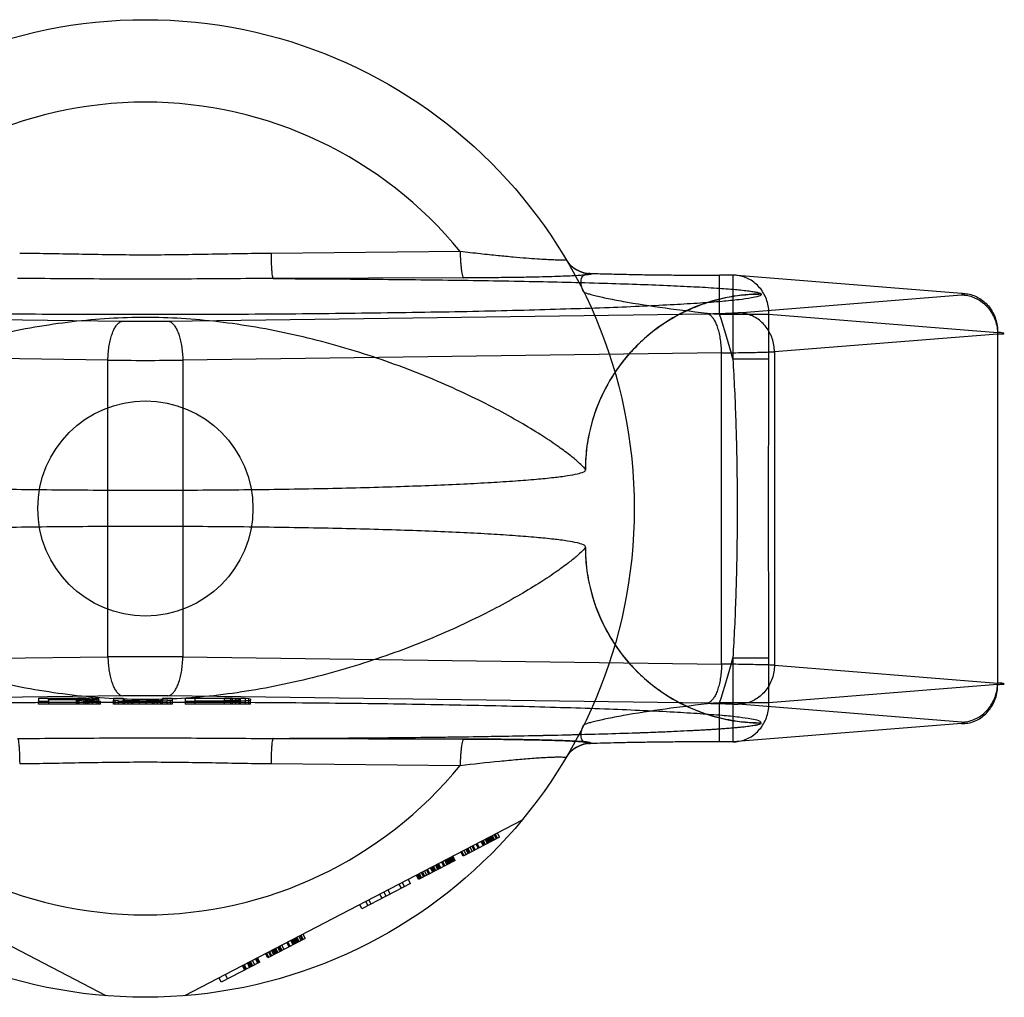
# Model space of a CAD drawing. Header units: millimetres. Extents: x 0 to 420, y 0 to 297.
# Tile 7 of 34: x 129.31 to 131.02, y 159.55 to 161.25. Entities that reach past the tile are written whole.
import ezdxf

# ---------------------------------------------------------------- set-up
doc = ezdxf.new("R2010")
doc.units = ezdxf.units.MM
doc.header["$LTSCALE"] = 23.1
doc.layers.get('0').update_dxf_attribs({"linetype": 'CONTINUOUS'})
doc.layers.add('001-M31079-X02', color=7, linetype='CONTINUOUS')

msp = doc.modelspace()

# ---------------------------------------------------------------- linework, layer by layer
at = {"color": 7, "linetype": 'Continuous'}
msp.add_circle((129.5236, 160.3969), 0.187, dxfattribs=at)
at = {"layer": '001-M31079-X02', "color": 9, "linetype": 'Continuous'}
for p, q in [((130.071, 160.8437), (129.7421, 160.8405)), ((130.2985, 160.8057), (130.2989, 160.805)), ((130.522, 160.7346), (130.522, 160.8026)), ((130.5451, 160.8026), (130.522, 160.8026)), ((130.5451, 160.8026), (130.5451, 160.6567)), ((130.9427, 160.7709), (130.5451, 160.8026)), ((130.0771, 160.7978), (129.7456, 160.7967)), ((130.5546, 160.7374), (130.9427, 160.7683)), ((130.5946, 160.7693), (130.5945, 160.7697)), ((128.5478, 160.7356), (129.4846, 160.7228)), ((129.5626, 160.7228), (130.4994, 160.7356)), ((130.522, 160.7346), (130.6079, 160.7346)), ((130.6079, 160.6567), (130.6079, 160.7346)), ((130.6079, 160.7346), (131.0055, 160.7029)), ((131.0055, 160.7003), (130.6175, 160.6694)), ((131.0055, 160.7029), (131.0055, 160.0908)), ((129.4585, 160.6548), (128.5217, 160.6676)), ((130.5255, 160.6676), (129.5887, 160.6548)), ((130.5255, 160.1261), (130.5255, 160.6676)), ((130.6175, 160.6694), (130.6175, 160.1243)), ((129.4585, 160.139), (129.4585, 160.6548)), ((129.5887, 160.6548), (129.5887, 160.139)), ((130.6079, 160.6567), (130.5451, 160.6567)), ((128.5217, 160.1261), (129.4585, 160.139)), ((129.5887, 160.139), (130.5255, 160.1261)), ((130.5451, 160.1371), (130.5451, 159.9912)), ((130.5451, 160.1371), (130.6079, 160.1371)), ((130.6079, 160.0592), (130.6079, 160.1371)), ((130.6175, 160.1243), (131.0055, 160.0934)), ((131.0055, 160.0908), (130.6079, 160.0592)), ((130.522, 159.9912), (130.522, 160.0592)), ((130.6079, 160.0592), (130.522, 160.0592)), ((129.7421, 159.9533), (130.071, 159.95))]:
    msp.add_line(p, q, dxfattribs=at)
at = {"layer": '001-M31079-X02', "color": 6, "linetype": 'Continuous'}
for p, q in [((130.2886, 160.4635), (130.2886, 160.4639)), ((130.2886, 160.3299), (130.2886, 160.3303)), ((129.355, 160.0639), (129.355, 160.0665)), ((129.4088, 160.0665), (129.355, 160.0665)), ((129.406, 160.0569), (129.406, 160.067)), ((129.4088, 160.0569), (129.4088, 160.0665)), ((129.4088, 160.0665), (129.4173, 160.0663)), ((129.4173, 160.0569), (129.4173, 160.0664)), ((129.4173, 160.0663), (129.423, 160.0661)), ((129.4201, 160.0569), (129.4201, 160.0669)), ((129.423, 160.0569), (129.423, 160.0662)), ((129.423, 160.0661), (129.4258, 160.0657)), ((129.4315, 160.0569), (129.4315, 160.0666)), ((129.44, 160.0569), (129.44, 160.0661)), ((129.61, 160.0569), (129.61, 160.0663)), ((129.661, 160.0663), (129.61, 160.0663)), ((129.661, 160.0569), (129.661, 160.067)), ((129.661, 160.0663), (129.6723, 160.0662)), ((129.6723, 160.0569), (129.6723, 160.0663)), ((129.6723, 160.0662), (129.6808, 160.066)), ((129.6751, 160.0569), (129.6751, 160.0668)), ((129.6808, 160.0569), (129.6808, 160.0661)), ((129.6808, 160.066), (129.6865, 160.0656)), ((129.6865, 160.0569), (129.6865, 160.0667)), ((129.6978, 160.0569), (129.6978, 160.0662)), ((129.338, 160.0569), (129.338, 160.0614)), ((129.4456, 160.0569), (129.338, 160.0569)), ((129.355, 160.0647), (129.4088, 160.0647)), ((129.355, 160.0614), (129.355, 160.0569)), ((129.4031, 160.0639), (129.4031, 160.0569)), ((129.4173, 160.0648), (129.4088, 160.0647)), ((129.423, 160.065), (129.4173, 160.0648)), ((129.4258, 160.0654), (129.423, 160.065)), ((129.4258, 160.0569), (129.4258, 160.0657)), ((129.4428, 160.0569), (129.4428, 160.0653)), ((129.4456, 160.0569), (129.4456, 160.0614)), ((129.4683, 160.0569), (129.4683, 160.0633)), ((129.5703, 160.0569), (129.4683, 160.0569)), ((129.4711, 160.0569), (129.4711, 160.0628)), ((129.4768, 160.0569), (129.4768, 160.0623)), ((129.4853, 160.0569), (129.4853, 160.0633)), ((129.4881, 160.0569), (129.4881, 160.0629)), ((129.4938, 160.0569), (129.4938, 160.0624)), ((129.4995, 160.0569), (129.4995, 160.0617)), ((129.5023, 160.0569), (129.5023, 160.0622)), ((129.5136, 160.0569), (129.5136, 160.0622)), ((129.525, 160.0569), (129.525, 160.0622)), ((129.5363, 160.0569), (129.5363, 160.0624)), ((129.5391, 160.0569), (129.5391, 160.0615)), ((129.5448, 160.0569), (129.5448, 160.0625)), ((129.5505, 160.0569), (129.5505, 160.0629)), ((129.5533, 160.0569), (129.5533, 160.0633)), ((129.5618, 160.0569), (129.5618, 160.0623)), ((129.5675, 160.0569), (129.5675, 160.0628)), ((129.5703, 160.0633), (129.5703, 160.0569)), ((129.593, 160.0614), (129.593, 160.0569)), ((129.7063, 160.0569), (129.593, 160.0569)), ((129.61, 160.0622), (129.661, 160.0622)), ((129.6723, 160.0623), (129.661, 160.0622)), ((129.6808, 160.0625), (129.6723, 160.0623)), ((129.6865, 160.0629), (129.6808, 160.0625)), ((129.6865, 160.0656), (129.6893, 160.0651)), ((129.6893, 160.0633), (129.6865, 160.0629)), ((129.6893, 160.0569), (129.6893, 160.0651)), ((129.7035, 160.0569), (129.7035, 160.0657)), ((129.7063, 160.0569), (129.7063, 160.0633)), ((129.4556, 159.5496), (128.8686, 159.8552)), ((130.1786, 159.8552), (129.5916, 159.5496)), ((130.1272, 159.8188), (130.1232, 159.8264)), ((130.1289, 159.8197), (130.125, 159.8273)), ((130.1268, 159.8282), (130.1307, 159.8207)), ((130.1342, 159.8225), (130.1303, 159.83)), ((130.136, 159.8234), (130.132, 159.8309)), ((130.1395, 159.8252), (130.1356, 159.8328)), ((130.1395, 159.8252), (130.0761, 159.7923)), ((130.0955, 159.8023), (130.0916, 159.8099)), ((130.0973, 159.8033), (130.0933, 159.8108)), ((130.1025, 159.806), (130.0986, 159.8135)), ((130.1043, 159.8069), (130.1004, 159.8145)), ((130.1113, 159.8106), (130.1074, 159.8181)), ((130.1131, 159.8115), (130.1092, 159.819)), ((130.1149, 159.8124), (130.1109, 159.8199)), ((130.1184, 159.8142), (130.1144, 159.8218)), ((130.1201, 159.8152), (130.1162, 159.8227)), ((130.1219, 159.8161), (130.118, 159.8236)), ((130.1236, 159.817), (130.1197, 159.8245)), ((130.1254, 159.8179), (130.1215, 159.8254)), ((130.0621, 159.7849), (130.0581, 159.7925)), ((130.0761, 159.7923), (130.0722, 159.7998)), ((130.0779, 159.7932), (130.074, 159.8007)), ((130.0814, 159.795), (130.0775, 159.8025)), ((130.0849, 159.7968), (130.081, 159.8044)), ((130.0867, 159.7978), (130.0828, 159.8053)), ((130.0885, 159.7987), (130.0845, 159.8062)), ((130.092, 159.8005), (130.0881, 159.808)), ((130.0621, 159.7849), (129.9987, 159.752)), ((130.0286, 159.7675), (130.0247, 159.7751)), ((130.0322, 159.7694), (130.0282, 159.7769)), ((130.0339, 159.7703), (130.03, 159.7778)), ((130.0357, 159.7712), (130.0318, 159.7787)), ((130.0374, 159.7721), (130.0335, 159.7797)), ((130.0427, 159.7749), (130.0388, 159.7824)), ((130.0445, 159.7758), (130.0406, 159.7833)), ((130.048, 159.7776), (130.0441, 159.7851)), ((130.0498, 159.7785), (130.0458, 159.7861)), ((130.0515, 159.7794), (130.0476, 159.787)), ((130.0533, 159.7804), (130.0494, 159.7879)), ((130.055, 159.7813), (130.0511, 159.7888)), ((130.0568, 159.7822), (130.0529, 159.7897)), ((130.0586, 159.7831), (130.0546, 159.7906)), ((130.0564, 159.7916), (130.0603, 159.784)), ((129.9987, 159.752), (129.9948, 159.7595)), ((130.0005, 159.7529), (129.9966, 159.7604)), ((130.0023, 159.7538), (129.9983, 159.7613)), ((130.004, 159.7547), (130.0001, 159.7623)), ((130.0075, 159.7565), (130.0036, 159.7641)), ((130.0093, 159.7575), (130.0054, 159.765)), ((130.0128, 159.7593), (130.0089, 159.7668)), ((130.0163, 159.7611), (130.0124, 159.7687)), ((130.0181, 159.762), (130.0142, 159.7696)), ((130.0234, 159.7648), (130.0194, 159.7723)), ((130.0251, 159.7657), (130.0212, 159.7732)), ((130.0269, 159.7666), (130.023, 159.7742)), ((129.9847, 159.7446), (129.9002, 159.7007)), ((129.9688, 159.7364), (129.9649, 159.7439)), ((129.9702, 159.7467), (129.9741, 159.7391)), ((129.9847, 159.7446), (129.9807, 159.7522)), ((129.9354, 159.719), (129.9315, 159.7265)), ((129.9424, 159.7227), (129.9385, 159.7302)), ((129.9495, 159.7263), (129.9456, 159.7339)), ((129.9002, 159.7007), (129.8963, 159.7082)), ((129.9108, 159.7062), (129.9069, 159.7137)), ((129.9161, 159.7089), (129.9121, 159.7165)), ((129.7982, 159.6476), (129.7943, 159.6551)), ((129.8017, 159.6494), (129.7978, 159.6569)), ((129.8017, 159.6494), (129.7366, 159.6155)), ((129.7736, 159.6347), (129.7696, 159.6423)), ((129.7753, 159.6357), (129.7714, 159.6432)), ((129.7806, 159.6384), (129.7767, 159.6459)), ((129.7824, 159.6393), (129.7784, 159.6469)), ((129.7841, 159.6402), (129.7802, 159.6478)), ((129.7859, 159.6412), (129.7819, 159.6487)), ((129.7876, 159.6421), (129.7837, 159.6496)), ((129.7894, 159.643), (129.7855, 159.6505)), ((129.7912, 159.6439), (129.7872, 159.6514)), ((129.7947, 159.6457), (129.7907, 159.6533)), ((129.7925, 159.6542), (129.7964, 159.6466)), ((129.7366, 159.6155), (129.7327, 159.6231)), ((129.7384, 159.6164), (129.7345, 159.624)), ((129.7419, 159.6183), (129.738, 159.6258)), ((129.7437, 159.6192), (129.7397, 159.6267)), ((129.7472, 159.621), (129.7432, 159.6285)), ((129.7489, 159.6219), (129.745, 159.6295)), ((129.7507, 159.6228), (129.7468, 159.6304)), ((129.7524, 159.6238), (129.7485, 159.6313)), ((129.7542, 159.6247), (129.7503, 159.6322)), ((129.7577, 159.6265), (129.7538, 159.634)), ((129.7595, 159.6274), (129.7556, 159.635)), ((129.7612, 159.6283), (129.7573, 159.6359)), ((129.7648, 159.6302), (129.7608, 159.6377)), ((129.7225, 159.6082), (129.6557, 159.5734)), ((129.6997, 159.5963), (129.6957, 159.6038)), ((129.7049, 159.599), (129.701, 159.6066)), ((129.7067, 159.5999), (129.7028, 159.6075)), ((129.7085, 159.6009), (129.7045, 159.6084)), ((129.7102, 159.6018), (129.7063, 159.6093)), ((129.7137, 159.6036), (129.7098, 159.6111)), ((129.719, 159.6064), (129.7151, 159.6139)), ((129.7208, 159.6073), (129.7169, 159.6148)), ((129.7225, 159.6082), (129.7186, 159.6157)), ((129.6922, 159.602), (129.6962, 159.5944)), ((129.6979, 159.5954), (129.694, 159.6029)), ((129.6557, 159.5734), (129.6518, 159.5809)), ((129.6623, 159.5864), (129.6662, 159.5789))]:
    msp.add_line(p, q, dxfattribs=at)
at = {"layer": '001-M31079-X02', "color": 7, "linetype": 'Continuous'}
for p, q in [((129.4846, 160.071), (128.5478, 160.0582)), ((129.338, 160.067), (129.338, 160.0614)), ((129.338, 160.067), (129.406, 160.067)), ((129.406, 160.067), (129.4201, 160.067)), ((129.4201, 160.0669), (129.406, 160.067)), ((129.4315, 160.0666), (129.4201, 160.0669)), ((129.44, 160.0661), (129.4315, 160.0666)), ((129.4428, 160.0657), (129.44, 160.0661)), ((129.4683, 160.067), (129.4683, 160.0633)), ((129.4683, 160.067), (129.4853, 160.067)), ((129.4853, 160.067), (129.4853, 160.0633)), ((129.5533, 160.067), (129.5533, 160.0633)), ((129.5533, 160.067), (129.5703, 160.067)), ((130.4994, 160.0582), (129.5626, 160.071)), ((129.5703, 160.067), (129.5703, 160.0633)), ((129.593, 160.067), (129.593, 160.0614)), ((129.593, 160.067), (129.661, 160.067)), ((129.661, 160.067), (129.6751, 160.067)), ((129.6751, 160.0669), (129.661, 160.067)), ((129.6865, 160.0667), (129.6751, 160.0669)), ((129.6751, 160.0668), (129.6865, 160.0668)), ((129.6978, 160.0662), (129.6865, 160.0667)), ((129.7035, 160.0657), (129.6978, 160.0662)), ((129.355, 160.0614), (129.338, 160.0614)), ((129.355, 160.0639), (129.355, 160.0614)), ((129.4031, 160.0639), (129.355, 160.0639)), ((129.4031, 160.0639), (129.4258, 160.0614)), ((129.4201, 160.0642), (129.4315, 160.0644)), ((129.4315, 160.0643), (129.4201, 160.0643)), ((129.4456, 160.0614), (129.4201, 160.0642)), ((129.4456, 160.0614), (129.4258, 160.0614)), ((129.44, 160.0649), (129.4315, 160.0644)), ((129.4428, 160.0653), (129.44, 160.0649)), ((129.4428, 160.0657), (129.4428, 160.0653)), ((129.4683, 160.0633), (129.4711, 160.0628)), ((129.4768, 160.0623), (129.4711, 160.0628)), ((129.4768, 160.0623), (129.4881, 160.0618)), ((129.4881, 160.0629), (129.4853, 160.0633)), ((129.4938, 160.0625), (129.4881, 160.0629)), ((129.4881, 160.0618), (129.4995, 160.0616)), ((129.4995, 160.0617), (129.4881, 160.0617)), ((129.5023, 160.0623), (129.4938, 160.0625)), ((129.4938, 160.0624), (129.5023, 160.0624)), ((129.4995, 160.0616), (129.5136, 160.0614)), ((129.5136, 160.0615), (129.4995, 160.0615)), ((129.5136, 160.0622), (129.5023, 160.0623)), ((129.5023, 160.0622), (129.5136, 160.0622)), ((129.5136, 160.0622), (129.525, 160.0622)), ((129.525, 160.0614), (129.5136, 160.0614)), ((129.5363, 160.0623), (129.525, 160.0622)), ((129.525, 160.0622), (129.5363, 160.0622)), ((129.525, 160.0614), (129.5391, 160.0616)), ((129.5391, 160.0615), (129.525, 160.0615)), ((129.5448, 160.0625), (129.5363, 160.0623)), ((129.5363, 160.0624), (129.5448, 160.0624)), ((129.5391, 160.0616), (129.5505, 160.0618)), ((129.5505, 160.0617), (129.5391, 160.0617)), ((129.5505, 160.0629), (129.5448, 160.0625)), ((129.5533, 160.0633), (129.5505, 160.0629)), ((129.5618, 160.0623), (129.5505, 160.0618)), ((129.5675, 160.0628), (129.5618, 160.0623)), ((129.5675, 160.0628), (129.5703, 160.0633)), ((129.661, 160.0614), (129.593, 160.0614)), ((129.661, 160.0614), (129.6751, 160.0616)), ((129.6751, 160.0615), (129.661, 160.0615)), ((129.6751, 160.0616), (129.6865, 160.0618)), ((129.6865, 160.0617), (129.6751, 160.0617)), ((129.6978, 160.0623), (129.6865, 160.0618)), ((129.7035, 160.0628), (129.6978, 160.0623)), ((129.7063, 160.0651), (129.7035, 160.0657)), ((129.7035, 160.0628), (129.7063, 160.0633)), ((129.7063, 160.0651), (129.7063, 160.0633)), ((130.9427, 160.0254), (130.5546, 160.0564)), ((130.9427, 160.0229), (130.5451, 159.9912)), ((130.5945, 160.024), (130.5946, 160.0244)), ((130.5946, 160.024), (130.5946, 160.0244)), ((129.7456, 159.9971), (130.0771, 159.996)), ((130.0771, 159.996), (129.7456, 159.9971)), ((130.2989, 159.9888), (130.2986, 159.988)), ((130.5451, 159.9912), (130.522, 159.9912))]:
    msp.add_line(p, q, dxfattribs=at)
at = {"layer": '001-M31079-X02', "color": 9, "linetype": 'Continuous'}
msp.add_circle((129.5236, 160.3969), 0.85, dxfattribs=at)
for centre, radius, start, end in [((129.5236, 160.3969), 0.7066, 39.2269, 140.7731), ((130.2984, 160.8567), 0.051, 210.6953, 270.0461), ((130.2988, 160.856), 0.051, 210.6418, 270.05), ((129.5236, 160.3969), 1.054, 14.2686, 18.6881), ((129.5236, 163.6915), 2.969, 269.2467, 270.7533), ((129.5236, 168.9138), 8.2593, 269.54869, 270.45131), ((129.5236, 151.8799), 8.2593, 89.54869, 90.45131), ((129.5236, 160.3969), 1.054, 341.3119, 345.7314), ((130.2984, 159.9371), 0.051, 89.9539, 149.3056), ((130.2988, 159.9378), 0.051, 89.95, 149.359), ((129.5236, 160.3969), 0.7066, 219.2269, 320.7731)]:
    msp.add_arc(centre, radius, start, end, dxfattribs=at)
at = {"layer": '001-M31079-X02', "color": 7, "linetype": 'Continuous'}
for centre, radius, start, end in [((129.5236, 157.0985), 2.9727, 89.2476, 90.7523), ((129.5236, 157.1023), 2.969, 89.2467, 90.7533)]:
    msp.add_arc(centre, radius, start, end, dxfattribs=at)
at = {"layer": '001-M31079-X02', "color": 9, "linetype": 'Continuous'}
for points, knots in [([(129.7421, 160.8405), (129.7056, 160.8402), (129.6328, 160.8386), (129.5236, 160.8371), (129.4144, 160.8386), (129.3416, 160.8402), (129.3051, 160.8405)], [0, 0, 0, 0, 0.250402, 0.5, 0.749597, 1, 1, 1, 1]), ([(129.7421, 160.8405), (129.7421, 160.8351), (129.7423, 160.8271), (129.7428, 160.8169), (129.7432, 160.8102), (129.7437, 160.8048), (129.7443, 160.8006), (129.7448, 160.7982), (129.7453, 160.7969), (129.7456, 160.7967)], [0, 0, 0, 0, 0.368459, 0.542, 0.696116, 0.822298, 0.915752, 0.973941, 1, 1, 1, 1]), ([(130.255, 160.83), (130.2558, 160.8286), (130.2481, 160.8292), (130.2431, 160.8286), (130.2325, 160.8291), (130.2201, 160.8296), (130.204, 160.8306), (130.1848, 160.832), (130.162, 160.834), (130.1354, 160.8365), (130.1046, 160.8397), (130.0827, 160.8424), (130.071, 160.8437)], [0, 0, 0, 0, 0.026517, 0.062968, 0.115399, 0.184322, 0.27041, 0.374523, 0.49779, 0.641613, 0.80792, 1, 1, 1, 1]), ([(130.071, 160.8437), (130.0711, 160.8381), (130.0714, 160.8297), (130.0722, 160.819), (130.0731, 160.8105), (130.0742, 160.8037), (130.0757, 160.7992), (130.0767, 160.7979), (130.0771, 160.7978)], [0, 0, 0, 0, 0.362861, 0.535184, 0.688747, 0.908704, 0.968756, 1, 1, 1, 1]), ([(130.2989, 160.805), (130.2999, 160.8035), (130.2914, 160.8036), (130.286, 160.8024), (130.2745, 160.8018), (130.2613, 160.8011), (130.2444, 160.8004), (130.2244, 160.7998), (130.2012, 160.7992), (130.1748, 160.7987), (130.1451, 160.7983), (130.1122, 160.798), (130.0892, 160.7978), (130.0771, 160.7978)], [0, 0, 0, 0, 0.02457, 0.057729, 0.104982, 0.166344, 0.241951, 0.331914, 0.436318, 0.555329, 0.689105, 0.837622, 1, 1, 1, 1]), ([(130.2855, 160.7737), (130.2837, 160.7773), (130.2812, 160.7841), (130.2808, 160.7941), (130.2841, 160.8019), (130.2909, 160.806), (130.2959, 160.806), (130.2984, 160.8057)], [0, 0, 0, 0, 0.27099, 0.493102, 0.667777, 0.824098, 1, 1, 1, 1]), ([(130.2985, 160.8057), (130.3069, 160.8054), (130.3248, 160.8049), (130.3532, 160.8042), (130.3841, 160.8036), (130.4171, 160.8031), (130.4514, 160.8028), (130.4866, 160.8026), (130.5102, 160.8026), (130.522, 160.8026)], [0, 0, 0, 0, 0.11337, 0.240887, 0.380096, 0.528444, 0.683089, 0.841296, 1, 1, 1, 1]), ([(130.6079, 160.7346), (130.608, 160.7386), (130.6074, 160.7465), (130.6047, 160.7581), (130.6001, 160.769), (130.5938, 160.7788), (130.586, 160.7872), (130.5769, 160.794), (130.5669, 160.799), (130.5561, 160.802), (130.5488, 160.8026), (130.5451, 160.8026)], [0, 0, 0, 0, 0.115548, 0.230792, 0.344911, 0.457252, 0.568031, 0.677491, 0.785649, 0.893024, 1, 1, 1, 1]), ([(129.7456, 160.7967), (129.6951, 160.7967), (129.5976, 160.7956), (129.4496, 160.7956), (129.3521, 160.7967), (129.3016, 160.7967)], [0, 0, 0, 0, 0.341257, 0.658748, 1, 1, 1, 1]), ([(129.7456, 160.7967), (129.797, 160.7965), (129.8983, 160.7959), (130.0468, 160.7944), (130.1869, 160.7921), (130.2965, 160.7895), (130.3763, 160.787), (130.4286, 160.785), (130.475, 160.7828), (130.5146, 160.7805), (130.5467, 160.7781), (130.5685, 160.7759), (130.5815, 160.774), (130.5881, 160.7727), (130.5921, 160.7715), (130.5943, 160.7704), (130.5945, 160.7697)], [0, 0, 0, 0, 0.181178, 0.357362, 0.524059, 0.675649, 0.743808, 0.805748, 0.860602, 0.907513, 0.945638, 0.97416, 0.984582, 0.992353, 0.997444, 1, 1, 1, 1]), ([(130.5946, 160.7693), (130.5946, 160.7676), (130.5867, 160.7649), (130.5754, 160.7624), (130.553, 160.7594), (130.5237, 160.7566), (130.4859, 160.7537), (130.4405, 160.751), (130.3876, 160.7484), (130.3279, 160.7459), (130.2616, 160.7437), (130.1894, 160.7416), (130.1119, 160.7397), (130.0296, 160.7381), (129.9433, 160.7368), (129.8536, 160.7357), (129.7612, 160.7348), (129.6669, 160.7343), (129.5715, 160.734), (129.4757, 160.734), (129.3803, 160.7343), (129.286, 160.7348), (129.1936, 160.7357), (129.1039, 160.7368), (129.0176, 160.7381), (128.9353, 160.7397), (128.8578, 160.7416), (128.7856, 160.7437), (128.7193, 160.7459), (128.6596, 160.7484), (128.6067, 160.751), (128.5613, 160.7537), (128.5235, 160.7566), (128.4942, 160.7594), (128.4718, 160.7624), (128.4605, 160.7649), (128.4526, 160.7676), (128.4526, 160.7693)], [0, 0, 0, 0, 0.002493, 0.008682, 0.018754, 0.032668, 0.050325, 0.07159, 0.096294, 0.12424, 0.155205, 0.188938, 0.22517, 0.263609, 0.303947, 0.345858, 0.389007, 0.433046, 0.477624, 0.52238, 0.566958, 0.610997, 0.654146, 0.696057, 0.736395, 0.774834, 0.811065, 0.844799, 0.875763, 0.903709, 0.928414, 0.949678, 0.967336, 0.981249, 0.991321, 0.99751, 1, 1, 1, 1]), ([(130.2855, 160.7737), (130.2858, 160.7731), (130.2882, 160.7722), (130.2923, 160.7706), (130.2992, 160.7687), (130.3081, 160.7664), (130.3192, 160.764), (130.3373, 160.7602), (130.3768, 160.7529), (130.4402, 160.7434), (130.4937, 160.7374), (130.522, 160.7346)], [0, 0, 0, 0, 0.009066, 0.028397, 0.057799, 0.096568, 0.143882, 0.198874, 0.328449, 0.644516, 1, 1, 1, 1]), ([(130.5946, 160.7693), (130.5824, 160.7693), (130.5578, 160.7679), (130.5217, 160.7613), (130.4871, 160.7506), (130.4542, 160.7361), (130.4233, 160.7178), (130.3944, 160.6958), (130.3681, 160.6703), (130.3447, 160.6414), (130.3248, 160.6097), (130.3089, 160.5754), (130.2972, 160.5391), (130.2901, 160.5015), (130.2885, 160.476), (130.2885, 160.4635)], [0, 0, 0, 0, 0.0763, 0.153503, 0.228562, 0.30215, 0.377279, 0.452453, 0.528555, 0.605385, 0.683975, 0.761952, 0.841026, 0.921748, 1, 1, 1, 1]), ([(130.5945, 160.7697), (130.576, 160.7697), (130.5377, 160.7662), (130.4809, 160.75), (130.4262, 160.7218), (130.3772, 160.6822), (130.3373, 160.6333), (130.3087, 160.5785), (130.2921, 160.5213), (130.2886, 160.4826), (130.2886, 160.4639)], [0, 0, 0, 0, 0.115883, 0.238876, 0.367183, 0.498434, 0.629909, 0.758865, 0.88286, 1, 1, 1, 1]), ([(130.9427, 160.7683), (130.9443, 160.7684), (130.9508, 160.7681), (130.9445, 160.7707), (130.9427, 160.7709)], [0, 0, 0, 0, 0.480825, 1, 1, 1, 1]), ([(130.9427, 160.7709), (130.9464, 160.7709), (130.9538, 160.7703), (130.9645, 160.7673), (130.9745, 160.7623), (130.9836, 160.7555), (130.9914, 160.7471), (130.9977, 160.7373), (131.0023, 160.7264), (131.005, 160.7148), (131.0056, 160.7069), (131.0055, 160.7029)], [0, 0, 0, 0, 0.107071, 0.214436, 0.322617, 0.432029, 0.542926, 0.655374, 0.769251, 0.884267, 1, 1, 1, 1]), ([(130.9427, 160.7683), (130.9463, 160.7683), (130.9536, 160.7675), (130.9642, 160.7643), (130.9741, 160.7592), (130.9831, 160.7523), (130.9908, 160.7439), (130.9971, 160.7342), (131.0018, 160.7235), (131.0047, 160.7121), (131.0055, 160.7043), (131.0055, 160.7003)], [0, 0, 0, 0, 0.106484, 0.213746, 0.322191, 0.432075, 0.543475, 0.656289, 0.770256, 0.884983, 1, 1, 1, 1]), ([(130.4994, 160.7356), (130.5042, 160.7356), (130.5132, 160.7358), (130.5261, 160.7361), (130.5374, 160.7365), (130.5467, 160.7369), (130.5522, 160.7372), (130.5546, 160.7374)], [0, 0, 0, 0, 0.25668, 0.492149, 0.698248, 0.869187, 1, 1, 1, 1]), ([(130.5255, 160.6676), (130.5254, 160.6715), (130.5251, 160.6791), (130.5238, 160.6903), (130.5219, 160.7008), (130.5193, 160.7103), (130.5162, 160.7187), (130.5126, 160.7256), (130.5086, 160.7308), (130.5043, 160.7344), (130.501, 160.7355), (130.4994, 160.7356)], [0, 0, 0, 0, 0.150718, 0.297804, 0.437666, 0.567042, 0.683196, 0.784188, 0.869292, 0.939752, 1, 1, 1, 1]), ([(130.6175, 160.6694), (130.6174, 160.6733), (130.6167, 160.6811), (130.6139, 160.6923), (130.6093, 160.7028), (130.6033, 160.7123), (130.5957, 160.7208), (130.5868, 160.7278), (130.5767, 160.7331), (130.5659, 160.7365), (130.5584, 160.7373), (130.5546, 160.7374)], [0, 0, 0, 0, 0.114278, 0.227862, 0.337251, 0.447769, 0.558103, 0.669208, 0.779366, 0.89094, 1, 1, 1, 1]), ([(130.2886, 160.4639), (130.2881, 160.4658), (130.2836, 160.4704), (130.2748, 160.4792), (130.2594, 160.4916), (130.2377, 160.5075), (130.2092, 160.5264), (130.1738, 160.5479), (130.1318, 160.5711), (130.0835, 160.5952), (130.0299, 160.6193), (129.9718, 160.6426), (129.9103, 160.6641), (129.8466, 160.6832), (129.7816, 160.6995), (129.7162, 160.7125), (129.6511, 160.722), (129.587, 160.7278), (129.5236, 160.7298), (129.4602, 160.7278), (129.3961, 160.722), (129.331, 160.7125), (129.2656, 160.6995), (129.2006, 160.6832), (129.1369, 160.6641), (129.0754, 160.6426), (129.0173, 160.6193), (128.9637, 160.5952), (128.9154, 160.5711), (128.8734, 160.5479), (128.838, 160.5264), (128.8095, 160.5075), (128.7878, 160.4916), (128.7724, 160.4792), (128.7636, 160.4704), (128.7591, 160.4658), (128.7586, 160.4639)], [0, 0, 0, 0, 0.003555, 0.011107, 0.022959, 0.039262, 0.060042, 0.085221, 0.114497, 0.147384, 0.18326, 0.221413, 0.261105, 0.301644, 0.342428, 0.382958, 0.422872, 0.461919, 0.5, 0.538082, 0.577129, 0.617043, 0.657573, 0.698356, 0.738896, 0.778588, 0.81674, 0.852617, 0.885504, 0.914779, 0.939958, 0.960738, 0.977042, 0.988893, 0.996445, 1, 1, 1, 1]), ([(129.4585, 160.6548), (129.4586, 160.6587), (129.4589, 160.6663), (129.4602, 160.6775), (129.4621, 160.688), (129.4647, 160.6975), (129.4678, 160.7059), (129.4714, 160.7127), (129.4754, 160.718), (129.4797, 160.7216), (129.483, 160.7226), (129.4846, 160.7228)], [0, 0, 0, 0, 0.150719, 0.297804, 0.437667, 0.567042, 0.683197, 0.784188, 0.869292, 0.939752, 1, 1, 1, 1]), ([(129.5626, 160.7228), (129.5642, 160.7226), (129.5675, 160.7216), (129.5718, 160.718), (129.5758, 160.7127), (129.5794, 160.7059), (129.5825, 160.6975), (129.5851, 160.688), (129.587, 160.6775), (129.5883, 160.6663), (129.5886, 160.6587), (129.5887, 160.6548)], [0, 0, 0, 0, 0.060245, 0.130705, 0.215808, 0.3168, 0.432955, 0.562331, 0.702194, 0.849281, 1, 1, 1, 1]), ([(131.0055, 160.7003), (131.0079, 160.7005), (131.0106, 160.7008), (131.0194, 160.7009), (131.0107, 160.7032), (131.0079, 160.7028), (131.0055, 160.7029)], [0, 0, 0, 0, 0.308454, 0.496297, 0.691701, 1, 1, 1, 1]), ([(130.5255, 160.6676), (130.5321, 160.6677), (130.5449, 160.6678), (130.5633, 160.668), (130.5799, 160.6683), (130.5945, 160.6686), (130.6068, 160.669), (130.6142, 160.6693), (130.6175, 160.6694)], [0, 0, 0, 0, 0.216747, 0.417772, 0.599472, 0.758798, 0.893087, 1, 1, 1, 1]), ([(130.5451, 160.6567), (130.5473, 160.6212), (130.5504, 160.5515), (130.5527, 160.448), (130.5527, 160.3457), (130.5504, 160.2422), (130.5473, 160.1725), (130.5451, 160.1371)], [0, 0, 0, 0, 0.204736, 0.40264, 0.597353, 0.795252, 1, 1, 1, 1]), ([(130.6079, 160.1371), (130.6079, 160.1805), (130.6074, 160.2671), (130.6069, 160.3969), (130.6074, 160.5267), (130.6079, 160.6133), (130.6079, 160.6567)], [0, 0, 0, 0, 0.250466, 0.5, 0.749534, 1, 1, 1, 1]), ([(130.2886, 160.3299), (130.2881, 160.328), (130.2836, 160.3233), (130.2748, 160.3146), (130.2594, 160.3022), (130.2377, 160.2863), (130.2092, 160.2673), (130.1738, 160.2459), (130.1318, 160.2227), (130.0835, 160.1985), (130.0299, 160.1744), (129.9718, 160.1512), (129.9104, 160.1297), (129.8466, 160.1105), (129.7816, 160.0942), (129.7162, 160.0812), (129.6511, 160.0718), (129.587, 160.066), (129.5236, 160.064), (129.4602, 160.066), (129.3961, 160.0718), (129.331, 160.0812), (129.2656, 160.0942), (129.2006, 160.1105), (129.1368, 160.1297), (129.0754, 160.1512), (129.0173, 160.1744), (128.9637, 160.1985), (128.9154, 160.2227), (128.8734, 160.2459), (128.838, 160.2673), (128.8095, 160.2863), (128.7878, 160.3022), (128.7724, 160.3146), (128.7636, 160.3233), (128.7591, 160.328), (128.7586, 160.3299)], [0, 0, 0, 0, 0.003556, 0.01111, 0.022961, 0.039265, 0.060043, 0.08522, 0.114493, 0.147377, 0.183251, 0.221401, 0.261091, 0.301628, 0.342411, 0.38294, 0.422856, 0.461909, 0.5, 0.538091, 0.577144, 0.61706, 0.657589, 0.698372, 0.738909, 0.7786, 0.816749, 0.852623, 0.885507, 0.91478, 0.939957, 0.960735, 0.977039, 0.98889, 0.996444, 1, 1, 1, 1]), ([(130.2885, 160.3303), (130.2885, 160.3181), (130.29, 160.2935), (130.2966, 160.2575), (130.3073, 160.2228), (130.3218, 160.19), (130.3401, 160.1591), (130.3621, 160.1302), (130.3876, 160.1039), (130.4165, 160.0805), (130.4484, 160.0607), (130.4827, 160.0447), (130.519, 160.033), (130.5566, 160.026), (130.5821, 160.0244), (130.5946, 160.0244)], [0, 0, 0, 0, 0.076158, 0.153158, 0.228334, 0.301941, 0.37695, 0.452289, 0.528431, 0.605124, 0.6839, 0.761958, 0.840937, 0.921804, 1, 1, 1, 1]), ([(130.2886, 160.3299), (130.2886, 160.3111), (130.2921, 160.2725), (130.3087, 160.2153), (130.3373, 160.1604), (130.3772, 160.1116), (130.4262, 160.072), (130.4809, 160.0438), (130.5377, 160.0275), (130.576, 160.024), (130.5945, 160.024)], [0, 0, 0, 0, 0.11714, 0.241135, 0.370091, 0.501566, 0.632817, 0.761124, 0.884117, 1, 1, 1, 1]), ([(129.4585, 160.139), (129.4586, 160.1351), (129.4589, 160.1275), (129.4602, 160.1163), (129.4621, 160.1058), (129.4647, 160.0962), (129.4678, 160.0879), (129.4714, 160.081), (129.4754, 160.0757), (129.4797, 160.0722), (129.483, 160.0711), (129.4846, 160.071)], [0, 0, 0, 0, 0.150717, 0.297802, 0.437664, 0.56704, 0.683194, 0.784186, 0.869291, 0.939752, 1, 1, 1, 1]), ([(129.5626, 160.071), (129.5642, 160.0711), (129.5674, 160.0722), (129.5717, 160.0756), (129.5756, 160.0807), (129.5792, 160.0873), (129.5823, 160.0955), (129.5849, 160.105), (129.587, 160.1157), (129.5883, 160.1271), (129.5886, 160.135), (129.5887, 160.139)], [0, 0, 0, 0, 0.059848, 0.129478, 0.21067, 0.30855, 0.422325, 0.551959, 0.693198, 0.845764, 1, 1, 1, 1]), ([(130.5255, 160.1261), (130.5254, 160.1223), (130.5251, 160.1147), (130.5238, 160.1035), (130.5219, 160.093), (130.5193, 160.0834), (130.5162, 160.0751), (130.5126, 160.0682), (130.5086, 160.0629), (130.5043, 160.0594), (130.501, 160.0583), (130.4994, 160.0582)], [0, 0, 0, 0, 0.150717, 0.297802, 0.437664, 0.56704, 0.683194, 0.784186, 0.869291, 0.939752, 1, 1, 1, 1]), ([(130.6175, 160.1243), (130.6142, 160.1245), (130.6068, 160.1248), (130.5945, 160.1251), (130.5799, 160.1254), (130.5633, 160.1257), (130.5449, 160.126), (130.5321, 160.1261), (130.5255, 160.1261)], [0, 0, 0, 0, 0.106969, 0.24139, 0.400755, 0.582395, 0.783355, 1, 1, 1, 1]), ([(130.6175, 160.1243), (130.6174, 160.1204), (130.6167, 160.1126), (130.6138, 160.1012), (130.6091, 160.0905), (130.6028, 160.0808), (130.595, 160.0724), (130.586, 160.0655), (130.5761, 160.0604), (130.5656, 160.0572), (130.5583, 160.0564), (130.5546, 160.0564)], [0, 0, 0, 0, 0.115018, 0.229746, 0.343713, 0.456528, 0.567928, 0.677812, 0.786256, 0.893517, 1, 1, 1, 1]), ([(130.9427, 160.0254), (130.9463, 160.0255), (130.9536, 160.0263), (130.9642, 160.0295), (130.9741, 160.0346), (130.9831, 160.0414), (130.9908, 160.0499), (130.9971, 160.0596), (131.0018, 160.0703), (131.0047, 160.0817), (131.0055, 160.0895), (131.0055, 160.0934)], [0, 0, 0, 0, 0.106478, 0.213739, 0.322185, 0.432069, 0.54347, 0.656285, 0.770253, 0.884982, 1, 1, 1, 1]), ([(130.9427, 160.0229), (130.9463, 160.0228), (130.9537, 160.0234), (130.9642, 160.0263), (130.974, 160.0311), (130.9829, 160.0377), (130.9908, 160.0459), (130.9972, 160.0557), (131.0021, 160.0667), (131.005, 160.0786), (131.0056, 160.0868), (131.0055, 160.0908)], [0, 0, 0, 0, 0.106359, 0.212591, 0.316219, 0.423151, 0.53269, 0.646153, 0.761699, 0.881375, 1, 1, 1, 1]), ([(131.0055, 160.0908), (131.0079, 160.091), (131.0106, 160.0913), (131.0194, 160.0914), (131.0107, 160.0937), (131.0079, 160.0933), (131.0055, 160.0934)], [0, 0, 0, 0, 0.308454, 0.496297, 0.691701, 1, 1, 1, 1]), ([(130.522, 160.0592), (130.4937, 160.0564), (130.4402, 160.0503), (130.3768, 160.0408), (130.3373, 160.0336), (130.3192, 160.0298), (130.3081, 160.0273), (130.2992, 160.0251), (130.2923, 160.0232), (130.2882, 160.0216), (130.2858, 160.0207), (130.2855, 160.02)], [0, 0, 0, 0, 0.355482, 0.671549, 0.801125, 0.856117, 0.903432, 0.942201, 0.971603, 0.990934, 1, 1, 1, 1]), ([(130.5451, 159.9912), (130.5487, 159.9911), (130.5561, 159.9917), (130.5668, 159.9947), (130.5769, 159.9997), (130.586, 160.0065), (130.5938, 160.015), (130.6001, 160.0248), (130.6047, 160.0357), (130.6074, 160.0472), (130.608, 160.0552), (130.6079, 160.0592)], [0, 0, 0, 0, 0.105867, 0.213506, 0.322247, 0.431686, 0.542546, 0.655169, 0.769173, 0.884293, 1, 1, 1, 1]), ([(130.2984, 159.988), (130.2959, 159.9877), (130.2909, 159.9878), (130.2841, 159.9918), (130.2808, 159.9997), (130.2812, 160.0096), (130.2837, 160.0165), (130.2855, 160.02)], [0, 0, 0, 0, 0.175939, 0.33226, 0.506926, 0.729017, 1, 1, 1, 1]), ([(129.3016, 159.9971), (129.3522, 159.9971), (129.4496, 159.9981), (129.5976, 159.9981), (129.695, 159.9971), (129.7456, 159.9971)], [0, 0, 0, 0, 0.341795, 0.658236, 1, 1, 1, 1]), ([(129.3016, 159.9971), (129.3019, 159.9969), (129.3024, 159.9956), (129.3029, 159.9932), (129.3034, 159.9891), (129.304, 159.9836), (129.3044, 159.977), (129.3049, 159.9667), (129.3051, 159.9587), (129.3051, 159.9533)], [0, 0, 0, 0, 0.025787, 0.083393, 0.176135, 0.301738, 0.45565, 0.62948, 1, 1, 1, 1]), ([(129.7456, 159.9971), (129.7453, 159.9969), (129.7448, 159.9955), (129.7443, 159.9931), (129.7437, 159.989), (129.7432, 159.9836), (129.7428, 159.9769), (129.7423, 159.9667), (129.7421, 159.9587), (129.7421, 159.9533)], [0, 0, 0, 0, 0.026059, 0.084248, 0.177702, 0.303884, 0.458, 0.631541, 1, 1, 1, 1]), ([(130.0771, 159.996), (130.0767, 159.9958), (130.0757, 159.9945), (130.0742, 159.9901), (130.0731, 159.9832), (130.0722, 159.9748), (130.0714, 159.9641), (130.0711, 159.9557), (130.071, 159.95)], [0, 0, 0, 0, 0.031244, 0.091296, 0.311253, 0.464815, 0.637138, 1, 1, 1, 1]), ([(130.071, 159.95), (130.0939, 159.9528), (130.1273, 159.9565), (130.1701, 159.9605), (130.1942, 159.9625), (130.2114, 159.9636), (130.2225, 159.9642), (130.2322, 159.9647), (130.2403, 159.9649), (130.2465, 159.965), (130.2514, 159.9646), (130.2535, 159.9648), (130.2551, 159.964), (130.255, 159.9638)], [0, 0, 0, 0, 0.374572, 0.545185, 0.69775, 0.765258, 0.825765, 0.8784, 0.922348, 0.956856, 0.98136, 0.995484, 1, 1, 1, 1]), ([(129.3051, 159.9533), (129.3416, 159.9536), (129.4144, 159.9552), (129.5236, 159.9566), (129.6328, 159.9552), (129.7056, 159.9536), (129.7421, 159.9533)], [0, 0, 0, 0, 0.250402, 0.5, 0.749597, 1, 1, 1, 1])]:
    msp.add_open_spline(points, degree=3, knots=knots, dxfattribs=at)
at = {"layer": '001-M31079-X02', "color": 6, "linetype": 'Continuous'}
for points, knots in [([(130.2886, 160.4635), (130.2886, 160.4619), (130.2828, 160.4587), (130.273, 160.4563), (130.2553, 160.453), (130.2317, 160.45), (130.2014, 160.447), (130.1651, 160.4442), (130.123, 160.4415), (130.0754, 160.439), (130.0229, 160.4367), (129.9658, 160.4346), (129.9048, 160.4328), (129.8403, 160.4313), (129.7729, 160.43), (129.7033, 160.4291), (129.6321, 160.4285), (129.5599, 160.4281), (129.4873, 160.4281), (129.4151, 160.4285), (129.3439, 160.4291), (129.2743, 160.43), (129.2069, 160.4313), (129.1424, 160.4328), (129.0814, 160.4346), (129.0243, 160.4367), (128.9718, 160.439), (128.9242, 160.4415), (128.8821, 160.4442), (128.8458, 160.447), (128.8155, 160.45), (128.7919, 160.453), (128.7742, 160.4563), (128.7644, 160.4587), (128.7586, 160.4619), (128.7586, 160.4635)], [0, 0, 0, 0, 0.003145, 0.010238, 0.021627, 0.037284, 0.057093, 0.080886, 0.108455, 0.139552, 0.173898, 0.211182, 0.25107, 0.2932, 0.337192, 0.382651, 0.429166, 0.476318, 0.523684, 0.570837, 0.617352, 0.662811, 0.706803, 0.748933, 0.78882, 0.826104, 0.86045, 0.891547, 0.919115, 0.942908, 0.962717, 0.978373, 0.989762, 0.996855, 1, 1, 1, 1]), ([(130.2886, 160.3303), (130.2886, 160.3319), (130.2828, 160.335), (130.273, 160.3375), (130.2553, 160.3408), (130.2317, 160.3437), (130.2014, 160.3468), (130.1651, 160.3496), (130.123, 160.3523), (130.0754, 160.3548), (130.0229, 160.3571), (129.9658, 160.3592), (129.9048, 160.361), (129.8403, 160.3625), (129.7729, 160.3637), (129.7033, 160.3647), (129.6321, 160.3653), (129.5599, 160.3656), (129.4873, 160.3656), (129.4151, 160.3653), (129.3439, 160.3647), (129.2743, 160.3637), (129.2069, 160.3625), (129.1424, 160.361), (129.0814, 160.3592), (129.0243, 160.3571), (128.9718, 160.3548), (128.9242, 160.3523), (128.8821, 160.3496), (128.8458, 160.3468), (128.8155, 160.3437), (128.7919, 160.3408), (128.7742, 160.3375), (128.7644, 160.335), (128.7586, 160.3319), (128.7586, 160.3303)], [0, 0, 0, 0, 0.003145, 0.010239, 0.021627, 0.037284, 0.057093, 0.080887, 0.108456, 0.139553, 0.173899, 0.211184, 0.251071, 0.2932, 0.337193, 0.382651, 0.429165, 0.476318, 0.523683, 0.570836, 0.61735, 0.662808, 0.706801, 0.74893, 0.788817, 0.826102, 0.860448, 0.891545, 0.919113, 0.942907, 0.962716, 0.978373, 0.989762, 0.996855, 1, 1, 1, 1])]:
    msp.add_open_spline(points, degree=3, knots=knots, dxfattribs=at)
at = {"layer": '001-M31079-X02', "color": 7, "linetype": 'Continuous'}
for points, knots in [([(130.5946, 160.0244), (130.5933, 160.0258), (130.5882, 160.0293), (130.5744, 160.031), (130.5534, 160.0345), (130.5236, 160.0371), (130.4859, 160.0401), (130.4405, 160.0428), (130.3877, 160.0454), (130.3279, 160.0478), (130.2617, 160.0501), (130.1895, 160.0522), (130.1119, 160.054), (130.0297, 160.0556), (129.9433, 160.057), (129.8536, 160.0581), (129.7613, 160.0589), (129.667, 160.0595), (129.5716, 160.0598), (129.4758, 160.0598), (129.3803, 160.0595), (129.286, 160.0589), (129.1937, 160.0581), (129.104, 160.057), (129.0176, 160.0556), (128.9353, 160.054), (128.8578, 160.0522), (128.7856, 160.0501), (128.7194, 160.0478), (128.6596, 160.0454), (128.6068, 160.0428), (128.5613, 160.0401), (128.5236, 160.0371), (128.4938, 160.0345), (128.4728, 160.031), (128.459, 160.0293), (128.4539, 160.0258), (128.4526, 160.0244)], [0, 0, 0, 0, 0.002494, 0.008682, 0.018753, 0.032665, 0.05032, 0.071583, 0.096285, 0.124228, 0.155189, 0.18892, 0.225149, 0.263585, 0.30392, 0.34583, 0.388977, 0.433016, 0.477593, 0.52235, 0.566928, 0.610968, 0.654118, 0.696031, 0.73637, 0.774811, 0.811045, 0.844781, 0.875747, 0.903695, 0.928401, 0.949668, 0.967327, 0.981242, 0.991315, 0.997506, 1, 1, 1, 1]), ([(130.5946, 160.0244), (130.5933, 160.0258), (130.5882, 160.0293), (130.5744, 160.031), (130.5534, 160.0345), (130.5236, 160.0371), (130.4859, 160.0401), (130.4405, 160.0428), (130.3877, 160.0454), (130.3279, 160.0478), (130.2616, 160.0501), (130.1894, 160.0522), (130.1119, 160.054), (130.0296, 160.0556), (129.9433, 160.057), (129.8536, 160.0581), (129.7612, 160.0589), (129.6669, 160.0595), (129.5715, 160.0598), (129.4757, 160.0598), (129.3803, 160.0595), (129.286, 160.0589), (129.1936, 160.0581), (129.1039, 160.057), (129.0176, 160.0556), (128.9353, 160.054), (128.8578, 160.0522), (128.7856, 160.0501), (128.7193, 160.0478), (128.6595, 160.0454), (128.6067, 160.0428), (128.5613, 160.0401), (128.5236, 160.0371), (128.4938, 160.0345), (128.4728, 160.031), (128.459, 160.0293), (128.4539, 160.0258), (128.4526, 160.0244)], [0, 0, 0, 0, 0.002493, 0.008682, 0.018754, 0.032668, 0.050325, 0.07159, 0.096294, 0.124241, 0.155205, 0.188938, 0.22517, 0.263609, 0.303947, 0.345858, 0.389007, 0.433047, 0.477624, 0.522381, 0.566958, 0.610998, 0.654146, 0.696058, 0.736395, 0.774834, 0.811066, 0.844799, 0.875764, 0.90371, 0.928414, 0.949679, 0.967336, 0.98125, 0.991322, 0.99751, 1, 1, 1, 1]), ([(130.4994, 160.0582), (130.5042, 160.0581), (130.5132, 160.058), (130.5261, 160.0577), (130.5374, 160.0573), (130.5467, 160.0569), (130.5522, 160.0566), (130.5546, 160.0564)], [0, 0, 0, 0, 0.25668, 0.492149, 0.698248, 0.869187, 1, 1, 1, 1]), ([(129.7456, 159.9971), (129.797, 159.9973), (129.8983, 159.9979), (130.0468, 159.9994), (130.1869, 160.0017), (130.2965, 160.0043), (130.3763, 160.0068), (130.4286, 160.0088), (130.475, 160.011), (130.5146, 160.0132), (130.5467, 160.0156), (130.5685, 160.0178), (130.5815, 160.0198), (130.5881, 160.0211), (130.5921, 160.0222), (130.5943, 160.0233), (130.5945, 160.024)], [0, 0, 0, 0, 0.181178, 0.357362, 0.524059, 0.675649, 0.743808, 0.805748, 0.860602, 0.907513, 0.945638, 0.97416, 0.984582, 0.992353, 0.997444, 1, 1, 1, 1]), ([(129.7456, 159.9971), (129.7813, 159.9972), (129.8489, 159.9976), (129.9455, 159.9983), (130.033, 159.9993), (130.1136, 160.0005), (130.1878, 160.0018), (130.2561, 160.0033), (130.3185, 160.005), (130.3748, 160.0067), (130.425, 160.0086), (130.4688, 160.0107), (130.5061, 160.0127), (130.5367, 160.0149), (130.5607, 160.0169), (130.5778, 160.0193), (130.5888, 160.0207), (130.5933, 160.0231), (130.5946, 160.024)], [0, 0, 0, 0, 0.126077, 0.238306, 0.340699, 0.435145, 0.522382, 0.60271, 0.676124, 0.742516, 0.801605, 0.853209, 0.897132, 0.933342, 0.961645, 0.982027, 0.994648, 1, 1, 1, 1]), ([(130.9427, 160.0254), (130.9443, 160.0253), (130.9509, 160.0256), (130.9445, 160.023), (130.9427, 160.0229)], [0, 0, 0, 0, 0.481064, 1, 1, 1, 1]), ([(130.9427, 160.0254), (130.9443, 160.0253), (130.9508, 160.0256), (130.9445, 160.023), (130.9427, 160.0229)], [0, 0, 0, 0, 0.480825, 1, 1, 1, 1]), ([(130.0771, 159.996), (130.0892, 159.9959), (130.1123, 159.9958), (130.1452, 159.9955), (130.1748, 159.995), (130.2012, 159.9945), (130.2243, 159.994), (130.2443, 159.9934), (130.261, 159.9927), (130.2747, 159.992), (130.2851, 159.9912), (130.293, 159.9907), (130.2971, 159.9895), (130.2989, 159.9888)], [0, 0, 0, 0, 0.163413, 0.311552, 0.444773, 0.5634, 0.667562, 0.75738, 0.83297, 0.894397, 0.94172, 0.975, 1, 1, 1, 1]), ([(130.2989, 159.9888), (130.2972, 159.9895), (130.2931, 159.9907), (130.2853, 159.9912), (130.2748, 159.992), (130.2612, 159.9927), (130.2444, 159.9934), (130.2244, 159.994), (130.2012, 159.9945), (130.1748, 159.995), (130.1451, 159.9955), (130.1122, 159.9958), (130.0892, 159.9959), (130.0771, 159.996)], [0, 0, 0, 0, 0.02457, 0.057729, 0.104982, 0.166344, 0.241952, 0.331915, 0.436318, 0.555329, 0.689105, 0.837623, 1, 1, 1, 1]), ([(130.522, 159.9912), (130.5117, 159.9912), (130.4909, 159.9912), (130.46, 159.991), (130.4296, 159.9907), (130.4, 159.9904), (130.3718, 159.9899), (130.3454, 159.9894), (130.3211, 159.9888), (130.3057, 159.9883), (130.2984, 159.988)], [0, 0, 0, 0, 0.13907, 0.278026, 0.414814, 0.547507, 0.674317, 0.793298, 0.902292, 1, 1, 1, 1])]:
    msp.add_open_spline(points, degree=3, knots=knots, dxfattribs=at)

doc.saveas('drawing.dxf')
